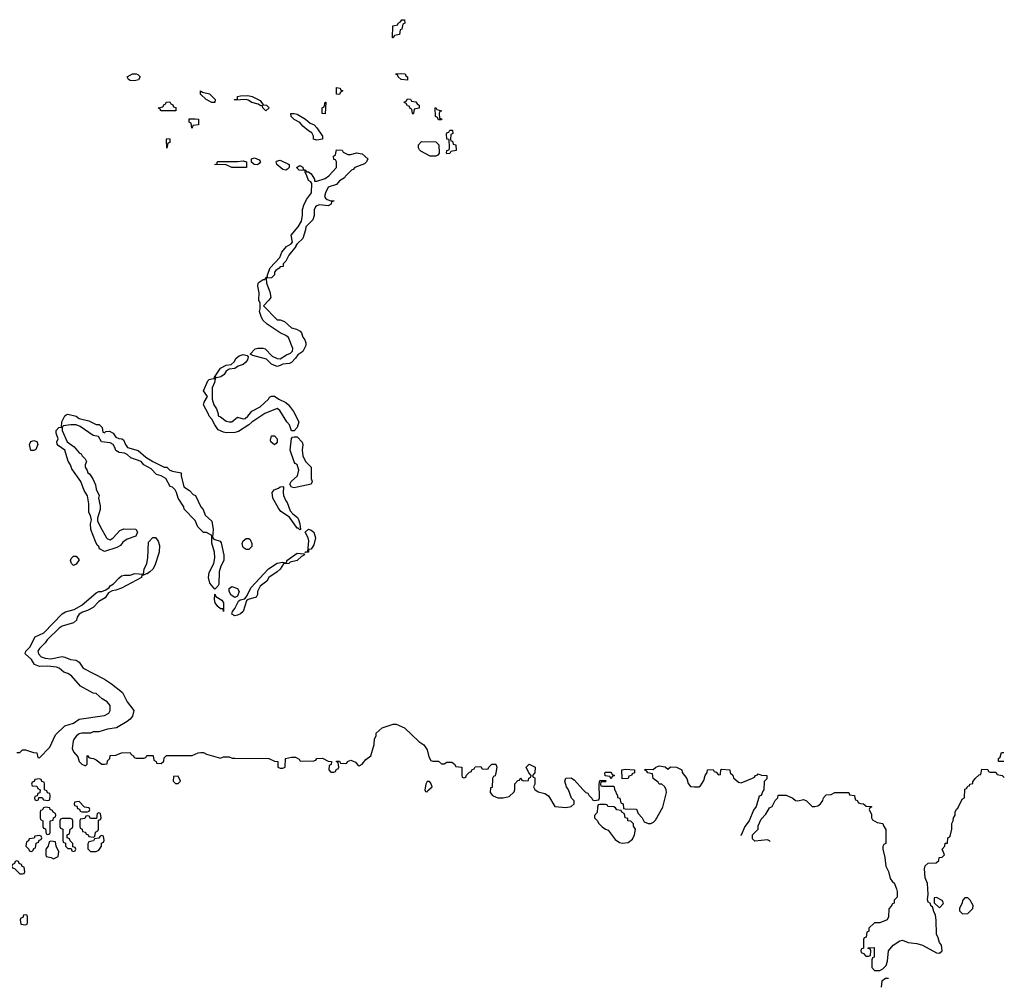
# Model space of a CAD drawing. Header units: inches. Extents: x 2602844 to 2692189, y 936934 to 1026383.
# Tile 50 of 58: x 2685230 to 2692189, y 940213 to 947054. Entities that reach past the tile are written whole.
import ezdxf

# ---------------------------------------------------------------- set-up
doc = ezdxf.new("R2010")
doc.units = ezdxf.units.IN
doc.header["$MEASUREMENT"] = 0
doc.layers.add('C6984', color=7, linetype='Continuous')
doc.layers.add('C6994', color=7, linetype='Continuous')

msp = doc.modelspace()

# ---------------------------------------------------------------- linework, layer by layer
at = {"layer": 'C6984', "color": 6}
for points in [[(2687866, 946926), (2687868, 947010), (2687902, 947018), (2687906, 947030), (2687922, 947038), (2687930, 947054), (2687950, 947052), (2687952, 947030), (2687938, 947022), (2687930, 946986), (2687918, 946982), (2687914, 946950), (2687878, 946942), (2687870, 946926)], [(2686042, 946622), (2686010, 946625.2), (2685998, 946630), (2685988.7, 946650), (2686028, 946670), (2686054, 946670), (2686066, 946666), (2686082, 946650), (2686070, 946629.4)], [(2687970, 946626), (2687926, 946630), (2687906, 946650), (2687902, 946662), (2687890, 946666), (2687889, 946671), (2687930, 946674), (2687954, 946670), (2687958, 946658), (2687972, 946650)], [(2686610, 946468), (2686588.4, 946468.4), (2686548.7, 946488.7), (2686508.4, 946528.4), (2686508, 946550), (2686522, 946542), (2686570.8, 946530), (2686610.7, 946490)], [(2687490, 946526), (2687468.4, 946528.4), (2687470, 946574), (2687494, 946570), (2687498, 946558), (2687514, 946550), (2687498, 946542)], [(2686330, 946408.7), (2686228.9, 946408.9), (2686222, 946422), (2686208, 946430), (2686242, 946438), (2686250, 946454), (2686262, 946458), (2686266, 946470), (2686290, 946474), (2686298, 946458), (2686312.7, 946452.7), (2686318, 946438), (2686332.7, 946432.7), (2686334, 946410)], [(2686970, 946408.7), (2686948, 946430), (2686946, 946446), (2686934, 946446), (2686916.4, 946456.4), (2686870, 946468.7), (2686844.7, 946484.7), (2686830, 946489), (2686750, 946486), (2686748.7, 946490), (2686768.4, 946491.6), (2686769.2, 946510), (2686790, 946516), (2686842, 946518), (2686872, 946510), (2686930, 946482), (2686951.6, 946451.6), (2686974, 946450), (2686994, 946430)], [(2687390, 946388), (2687368, 946390), (2687368.9, 946431.1), (2687382, 946438), (2687390, 946472), (2687394, 946470)], [(2688010, 946386), (2688006, 946390), (2688002, 946422), (2687990, 946426), (2687982, 946442), (2687970, 946446), (2687962, 946462), (2687948.4, 946468.4), (2687950, 946474), (2687962, 946478), (2687970, 946494), (2687991.6, 946491.6), (2687998, 946478), (2688030, 946474), (2688038, 946458), (2688054, 946450), (2688052.7, 946427.3), (2688018, 946422), (2688014, 946390)], [(2688190, 946346), (2688182, 946362), (2688168, 946370), (2688166, 946430), (2688170, 946434), (2688178, 946418), (2688212, 946410), (2688198, 946402), (2688194, 946390), (2688198, 946358), (2688210, 946354), (2688214, 946350), (2688210, 946346)], [(2686450, 946286), (2686446, 946290), (2686442, 946322), (2686428.4, 946328.4), (2686427.3, 946352.7), (2686470, 946354), (2686494, 946350), (2686494, 946310), (2686454, 946306)], [(2687330, 946202), (2687306, 946210), (2687306, 946230), (2687294.6, 946254.6), (2687270, 946268), (2687230, 946302), (2687210, 946328), (2687169.1, 946349.1), (2687149, 946370), (2687146, 946390), (2687168.7, 946391.3), (2687190, 946386), (2687250, 946350.8), (2687282.5, 946322.5), (2687310.5, 946310.5), (2687330.5, 946290.5), (2687370.5, 946230), (2687370, 946208.7)], [(2688250, 946106), (2688246, 946110), (2688248, 946130), (2688266, 946134), (2688268, 946150), (2688266, 946206), (2688248, 946210), (2688247.3, 946247.3), (2688250, 946254), (2688262, 946258), (2688270, 946274), (2688290, 946274), (2688292, 946250), (2688278, 946242), (2688274, 946210), (2688278, 946198), (2688290, 946194), (2688294, 946174), (2688312, 946170), (2688314, 946130), (2688278, 946122), (2688270, 946108)], [(2686270, 946146), (2686268, 946210), (2686270, 946214), (2686290, 946212), (2686290, 946186), (2686278, 946182)], [(2688130, 946089), (2688064.7, 946124.7), (2688054.6, 946134.6), (2688048.9, 946148.9), (2688048, 946170), (2688070, 946192), (2688171.3, 946191.3), (2688191.3, 946170), (2688194, 946110), (2688184.7, 946095.3), (2688170, 946089)], [(2687570, 946101), (2687610, 946112), (2687650, 946106), (2687690.9, 946070.9), (2687682, 946050), (2687666, 946034), (2687598, 946010), (2687586, 945994), (2687574, 945990), (2687530, 945946), (2687524.7, 945935.3), (2687490, 945915.3), (2687470, 945888), (2687410, 945868.7), (2687391, 945830), (2687384.7, 945804.7), (2687391.6, 945791.6), (2687403.6, 945783.6), (2687430, 945774), (2687450, 945774), (2687452, 945770), (2687434, 945766), (2687432, 945750), (2687410, 945738), (2687350, 945744), (2687330, 945739), (2687321, 945730), (2687311, 945710), (2687311, 945669), (2687302, 945638), (2687252, 945590), (2687251.1, 945568.9), (2687230, 945508), (2687192, 945470), (2687182, 945458), (2687182, 945450), (2687131.3, 945390), (2687110, 945346), (2687092.7, 945327.3), (2687091.1, 945308.9), (2687070, 945306), (2687063.6, 945296.4), (2687039.8, 945280.2), (2687031.3, 945270), (2687030.7, 945249.3), (2687010.6, 945229.4), (2686972.7, 945227.3), (2686974, 945190), (2686998, 945130), (2687004.7, 945090), (2686991.3, 945070), (2686952, 945030), (2687050, 944931.3), (2687071.1, 944931.1), (2687101, 944921), (2687150, 944876), (2687186.4, 944866.4), (2687211.1, 944851.1), (2687221, 944841), (2687231.3, 944810), (2687246, 944790), (2687251.6, 944768.4), (2687252, 944750), (2687230.9, 944709.1), (2687195.3, 944684.7), (2687179.8, 944660.2), (2687150.8, 944629.2), (2687136.8, 944623.2), (2687090, 944619.3), (2687070, 944609.3), (2687050, 944601.2), (2687043.2, 944603.2), (2687010, 944619), (2686973.2, 944653.2), (2686878.6, 944678.6), (2686858, 944690), (2686893.2, 944726.8), (2686912.7, 944732.7), (2686947.3, 944732.7), (2686966, 944726), (2687014.8, 944674.8), (2687050, 944658.8), (2687070, 944656), (2687115.1, 944684.9), (2687143.2, 944696.8), (2687159, 944710), (2687159.3, 944730), (2687130, 944808), (2687110, 944822), (2687070, 944839), (2686980.1, 944900.1), (2686949.5, 944929.5), (2686935.5, 944955.5), (2686924, 944990), (2686928.7, 945010), (2686928.7, 945050), (2686921.2, 945070), (2686922, 945122), (2686914, 945170), (2686915.3, 945190), (2686922, 945198), (2686950, 945218), (2686962, 945218), (2686970, 945232), (2686982, 945238), (2686982, 945250), (2687000.2, 945299.8), (2687068.4, 945371.6), (2687082, 945410), (2687115.3, 945450), (2687148, 945470), (2687158, 945482), (2687148.7, 945530), (2687198, 945590), (2687222, 945630), (2687229, 945670), (2687229.1, 945710.9), (2687238, 945742), (2687256.5, 945783.5), (2687292.7, 945830), (2687295.3, 945895.3), (2687288.4, 945908.4), (2687270, 945918), (2687258, 945958), (2687247.3, 945972.7), (2687247.3, 945987.3), (2687206, 945990), (2687186, 946010), (2687210, 946022), (2687230, 946012), (2687234, 945994), (2687250, 945992), (2687258, 945978), (2687270, 945978), (2687290, 945964.7), (2687312.7, 945927.3), (2687312.7, 945912.7), (2687330, 945911.3), (2687390, 945931), (2687414, 945950), (2687468.7, 946010), (2687468, 946048), (2687462, 946062), (2687450, 946066), (2687448, 946090), (2687462, 946098), (2687470, 946134), (2687510, 946131), (2687516.9, 946116.9), (2687550, 946102)], [(2686830, 946008), (2686730, 946009.3), (2686688.9, 946028.9), (2686608, 946030), (2686626, 946034), (2686626, 946046), (2686628, 946050), (2686630.9, 946050.9), (2686770, 946050.8), (2686810, 946056), (2686834, 946050), (2686834, 946010)], [(2686910, 946028.7), (2686886, 946030), (2686867.3, 946047.3), (2686868, 946070), (2686890, 946078), (2686923.6, 946063.6), (2686932, 946050), (2686923.6, 946036.4)], [(2687110, 945989.2), (2687090, 945995.3), (2687048, 946030), (2687042, 946050), (2687045.6, 946054.4), (2687070, 946061), (2687134, 946030), (2687134, 946010), (2687123.6, 945996.4)], [(2686622, 944522), (2686614, 944526), (2686607.7, 944490), (2686590.7, 944450), (2686590.8, 944370), (2686602.8, 944330), (2686622, 944302), (2686632, 944268), (2686632, 944252), (2686650, 944246), (2686690, 944216), (2686710, 944210.8), (2686730, 944211.3), (2686770, 944244.7), (2686810, 944231), (2686824.7, 944235.3), (2686842, 944250), (2686870, 944286), (2686930, 944316), (2686988, 944370), (2686995.3, 944384.7), (2687010, 944392), (2687030, 944392), (2687062, 944370), (2687110, 944346.8), (2687130.5, 944330.5), (2687164.9, 944284.9), (2687202.8, 944210), (2687190.5, 944169.5), (2687170, 944148), (2687150, 944146), (2687137.2, 944190), (2687119, 944210), (2687068.7, 944290), (2687050, 944304), (2686962, 944270), (2686870, 944208.7), (2686850.6, 944189.4), (2686776.8, 944143.2), (2686750, 944136), (2686690, 944133.2), (2686670, 944137.2), (2686633.6, 944153.6), (2686608.7, 944188.7), (2686588, 944230), (2686568, 944250), (2686562, 944270), (2686528, 944330), (2686534, 944350), (2686558, 944390), (2686529, 944430), (2686560.1, 944499.9), (2686570, 944510.8), (2686598, 944518), (2686606, 944514), (2686606, 944526), (2686649.4, 944590.6), (2686689.3, 944610.7), (2686724, 944616), (2686745.2, 944634.8), (2686759.3, 944660.7), (2686781.5, 944678.5), (2686810, 944686.8), (2686838.8, 944678.8), (2686844.7, 944670), (2686839.1, 944650), (2686826.8, 944630), (2686810, 944616), (2686774.8, 944605.2), (2686750, 944588.7), (2686710, 944584), (2686690, 944569), (2686674.6, 944545.4), (2686650.6, 944529.4)], [(2685830, 944134), (2685838, 944142), (2685863.6, 944143.6), (2685891.3, 944131.3), (2685910, 944102), (2685930, 944092), (2685951.3, 944091.3), (2685963.6, 944083.6), (2685978, 944050), (2685992, 944030), (2686067.5, 944007.5), (2686121.4, 943961.4), (2686172, 943930), (2686250, 943891.3), (2686271, 943891), (2686292, 943870), (2686310, 943861), (2686371.3, 943850), (2686371.3, 943830), (2686391, 943751), (2686430, 943724.7), (2686456, 943696), (2686472, 943690), (2686511.3, 943610), (2686526, 943590), (2686541, 943550), (2686587.3, 943507.3), (2686597.3, 943450), (2686592, 943392), (2686602, 943382), (2686647.3, 943367.3), (2686654.9, 943354.9), (2686671.6, 943268.4), (2686672, 943230), (2686651, 943190), (2686638.8, 943150), (2686636.8, 943063.2), (2686630.6, 943049.4), (2686610, 943028.7), (2686574, 943070), (2686565.4, 943110), (2686570, 943144.7), (2686602.9, 943210), (2686609.6, 943249.6), (2686607.3, 943290), (2686588, 943352), (2686588, 943408), (2686550, 943428.7), (2686530, 943429), (2686489.5, 943469.5), (2686470, 943514), (2686393.6, 943593.6), (2686389, 943610), (2686349.3, 943670), (2686339, 943710), (2686329, 943730), (2686310, 943749), (2686294, 943754), (2686264, 943810), (2686230, 943829.2), (2686198, 943838), (2686159.6, 943879.6), (2686107.8, 943907.8), (2686088.7, 943930), (2686015.1, 943955.1), (2685990, 943979), (2685970, 943989.2), (2685934, 943994), (2685920.2, 944000.2), (2685909.2, 944009.2), (2685902.7, 944030), (2685889.5, 944049.5), (2685870, 944061.2), (2685809.3, 944069.3), (2685788, 944108), (2685750, 944114), (2685658.4, 944178.4), (2685630, 944189.3), (2685590.7, 944189.3), (2685538, 944182), (2685531.3, 944168.7), (2685531, 944150), (2685566, 944070), (2685614.8, 944034.8), (2685650, 943992), (2685665.4, 943985.4), (2685672, 943970), (2685692, 943950), (2685702, 943930), (2685692.7, 943907.3), (2685692, 943890), (2685707.1, 943867.1), (2685712, 943850), (2685722.8, 943842.8), (2685746.8, 943806.8), (2685764.7, 943764.7), (2685770, 943734), (2685792, 943690), (2685786.8, 943670), (2685798, 943618), (2685799.1, 943590), (2685778.8, 943530), (2685781, 943510), (2685798, 943470), (2685842.8, 943390), (2685850, 943382.8), (2685870, 943376), (2685890, 943391), (2685937.2, 943442.8), (2685965.2, 943454.8), (2686050, 943450.8), (2686062, 943430), (2686050, 943402), (2685990, 943381.2), (2685959.8, 943360.2), (2685943.5, 943336.5), (2685917.3, 943322.7), (2685830, 943294), (2685793.2, 943313.2), (2685788.7, 943330), (2685778.6, 943338.6), (2685764.8, 943364.8), (2685732.3, 943450), (2685729.3, 943490), (2685737.2, 943517.2), (2685729.3, 943549.3), (2685719, 943570), (2685719.3, 943630), (2685710, 943688), (2685685.6, 943725.6), (2685661.2, 943790), (2685598, 943878), (2685590, 943906), (2685572.5, 943932.5), (2685549.5, 944009.5), (2685502.7, 944042.7), (2685494, 944054), (2685493.2, 944070), (2685501.2, 944090), (2685488.7, 944130), (2685488.7, 944150), (2685506, 944170), (2685526, 944174), (2685529, 944210), (2685550, 944252), (2685559, 944261), (2685570, 944266), (2685630, 944250.8), (2685650, 944234), (2685718, 944218), (2685770, 944191), (2685790.7, 944190.7), (2685812, 944170), (2685818, 944138)], [(2687030, 944049), (2687006, 944070), (2687002, 944082), (2687010, 944111.3), (2687030.9, 944110.9), (2687050.6, 944090.6), (2687050, 944066), (2687043.6, 944056.4)], [(2687170, 943745.2), (2687150, 943749), (2687139, 943770), (2687148.7, 943790), (2687194, 943830), (2687204, 943870), (2687190, 943908), (2687176, 943916), (2687169, 943929), (2687140.9, 944010), (2687150, 944094), (2687158, 944102), (2687170, 944104.7), (2687190, 944104.7), (2687226.4, 944066.4), (2687231, 944050), (2687226, 944010), (2687230.8, 943970), (2687251, 943930), (2687290.8, 943890.8), (2687291, 943811), (2687298, 943790), (2687290, 943769), (2687190, 943749.3)], [(2685330, 944008.7), (2685309.2, 944009.2), (2685299, 944050), (2685308.9, 944071.1), (2685330, 944078), (2685350.8, 944070.8), (2685358, 944050), (2685344.7, 944015.3)], [(2687210, 943448), (2687198, 943458), (2687190, 943458), (2687136.6, 943536.6), (2687076.5, 943576.5), (2687059.3, 943599.3), (2687019, 943670), (2687014, 943710), (2687029.3, 943730.7), (2687058.6, 943741.4), (2687070, 943752), (2687090, 943754), (2687094, 943750), (2687091, 943710), (2687094.8, 943690), (2687110, 943652), (2687119.9, 943639.9), (2687141.6, 943581.6), (2687159.9, 943559.9), (2687193.2, 943533.2), (2687199.9, 943519.9), (2687210.9, 943489.1), (2687214, 943450)], [(2687246, 943286), (2687252.7, 943292.7), (2687267.3, 943292.7), (2687274, 943370), (2687269.2, 943390), (2687248, 943430), (2687270, 943450.8), (2687290, 943444.7), (2687310, 943431), (2687320.5, 943390), (2687310, 943342), (2687290, 943309.3), (2687271.3, 943308.7), (2687270, 943289.4)], [(2686850, 943308.7), (2686830, 943309), (2686810, 943322), (2686806, 943330), (2686802.7, 943350), (2686809, 943370), (2686830, 943386), (2686850, 943384.7), (2686858.8, 943378.8), (2686871.1, 943351.1), (2686871, 943329)], [(2686750, 942839.5), (2686728.7, 942850), (2686734, 942870), (2686750, 942891.3), (2686776.5, 942943.5), (2686788.7, 942951.3), (2686820.4, 942959.6), (2686838, 942982), (2686863.2, 943036.8), (2686989.6, 943170.4), (2687050, 943211.3), (2687090, 943218), (2687110, 943214), (2687118, 943222), (2687118, 943230), (2687190, 943282.8), (2687238, 943278), (2687242, 943270), (2687221.4, 943258.6), (2687190.7, 943230), (2687141.4, 943218.6), (2687131.3, 943210), (2687094.4, 943205.6), (2687070, 943169.3), (2687050.4, 943149.6), (2686991.3, 943110), (2686976.9, 943083.1), (2686930.7, 943049.3), (2686910.8, 943010), (2686911, 942990), (2686901, 942970), (2686845.4, 942954.6), (2686833.7, 942946.3), (2686810.4, 942870), (2686790, 942852.3), (2686770, 942842.9)], [(2685610, 943195.3), (2685595.3, 943210), (2685589.1, 943230.9), (2685594.6, 943245.4), (2685610, 943262), (2685630, 943262), (2685650, 943234), (2685630, 943204)], [(2686670, 942869.5), (2686668.7, 942888.7), (2686650, 942889.3), (2686630, 942905.6), (2686612, 942930), (2686606.5, 942953.5), (2686610, 942991.3), (2686616, 942976), (2686658, 942950), (2686671.3, 942930)], [(2686750, 942969), (2686724.5, 942984.5), (2686709.3, 943010), (2686710, 943032), (2686730, 943046), (2686770, 943032), (2686781, 943010), (2686770, 942978)], [(2689410, 941686), (2689402, 941702), (2689367.3, 941707.3), (2689366, 941730), (2689370, 941734), (2689410, 941734), (2689418, 941718), (2689434, 941710), (2689418, 941702)], [(2689487.3, 941687.3), (2689486, 941750), (2689510, 941754), (2689574, 941750), (2689574, 941730), (2689558, 941722), (2689554, 941710), (2689534, 941706), (2689530, 941688)], [(2685370, 941686), (2685338, 941682), (2685332.7, 941667.3), (2685318, 941662), (2685314, 941650), (2685318, 941638), (2685350, 941634), (2685358, 941618), (2685374, 941610), (2685372.7, 941587.3), (2685358, 941582), (2685354, 941566), (2685338, 941562), (2685334, 941550), (2685338, 941538), (2685350, 941534), (2685362, 941538), (2685366, 941554), (2685390, 941554), (2685398, 941538), (2685430, 941534), (2685442, 941538), (2685446, 941570), (2685442, 941582), (2685427.3, 941587.3), (2685422, 941602), (2685406, 941610), (2685406, 941650), (2685402, 941662), (2685387.3, 941667.3), (2685382, 941682)], [(2686350, 941706), (2686318, 941702), (2686314, 941670), (2686330, 941654), (2686350, 941654), (2686366, 941670)], [(2688110, 941668), (2688101, 941650), (2688094, 941610), (2688098, 941598), (2688110, 941594), (2688115.3, 941604.7), (2688146, 941630), (2688136.4, 941656.4), (2688127.3, 941667.3)], [(2685650, 941526), (2685618, 941522), (2685614, 941510), (2685618, 941498), (2685632.7, 941492.7), (2685638, 941478), (2685652.7, 941472.7), (2685658, 941458), (2685670, 941454), (2685710, 941454), (2685722, 941458), (2685726, 941470), (2685722, 941482), (2685687.3, 941487.3)], [(2685410, 941486), (2685398, 941482), (2685390, 941466), (2685378, 941462), (2685374, 941450), (2685374, 941410), (2685378, 941398), (2685394, 941390), (2685394, 941350), (2685398, 941338), (2685412.7, 941332.7), (2685418, 941298), (2685430, 941294), (2685442, 941298), (2685446, 941310), (2685446, 941390), (2685466, 941394), (2685468.4, 941411.6), (2685482, 941418), (2685486, 941430), (2685482, 941442), (2685466, 941450), (2685462, 941462), (2685446, 941470), (2685442, 941482)], [(2689370, 941506), (2689330, 941506), (2689318, 941502), (2689312.7, 941487.3), (2689310.9, 941449.1), (2689292.7, 941427.3), (2689292, 941410), (2689310.9, 941390.9), (2689322, 941370), (2689346.8, 941346.8), (2689370.8, 941330.8), (2689390, 941324.7), (2689438, 941258), (2689470, 941236), (2689490, 941230.8), (2689530, 941236), (2689560.2, 941259.8), (2689574, 941290), (2689582, 941330), (2689568.7, 941351.3), (2689568.7, 941368.7), (2689548.4, 941388.4), (2689528.7, 941390), (2689527.3, 941407.3), (2689508.7, 941410), (2689508, 941428), (2689502, 941442), (2689486, 941450), (2689482, 941462), (2689450, 941468), (2689442, 941482), (2689428, 941488), (2689386, 941490), (2689382, 941502)], [(2685590, 941406), (2685530, 941406), (2685518, 941402), (2685514, 941390), (2685514, 941350), (2685518, 941338), (2685534, 941330), (2685534, 941250), (2685538, 941238), (2685552.7, 941232.7), (2685554, 941210), (2685570, 941194), (2685594, 941194), (2685598, 941178), (2685610, 941174), (2685622, 941178), (2685626, 941190), (2685622, 941202), (2685606, 941206), (2685606, 941230), (2685587.3, 941247.3), (2685582, 941262), (2685566, 941270), (2685566, 941290), (2685582, 941298), (2685586, 941330), (2685602, 941338), (2685606, 941350), (2685606, 941390), (2685602, 941402)], [(2685790, 941446), (2685778, 941442), (2685774, 941406), (2685730, 941406), (2685722, 941422), (2685710, 941426), (2685698, 941422), (2685690, 941406), (2685658, 941402), (2685654, 941390), (2685654, 941350), (2685658, 941338), (2685671.6, 941331.6), (2685674, 941314), (2685694, 941310), (2685698, 941298), (2685714, 941290), (2685718, 941278), (2685750, 941274), (2685762, 941278), (2685766, 941310), (2685782, 941318), (2685786, 941330), (2685786, 941394), (2685802, 941398), (2685806, 941410), (2685802, 941442)], [(2685370, 941286), (2685338, 941282), (2685332.7, 941267.3), (2685298, 941262), (2685292.7, 941247.3), (2685278, 941242), (2685274, 941210), (2685294, 941190), (2685298, 941178), (2685310, 941174), (2685322, 941178), (2685330, 941194), (2685342, 941198), (2685347.3, 941232.7), (2685362, 941238), (2685367.3, 941252.7), (2685382, 941258), (2685386, 941270), (2685382, 941282)], [(2685810, 941286), (2685798, 941282), (2685790, 941266), (2685758, 941262), (2685751.3, 941248.7), (2685718, 941242), (2685712.7, 941227.3), (2685712.7, 941192.7), (2685730, 941174), (2685770, 941172), (2685790, 941182), (2685808, 941210), (2685808, 941232), (2685822, 941238), (2685826, 941250), (2685822, 941282)], [(2685450, 941246), (2685438, 941242), (2685432, 941210), (2685414, 941190), (2685414, 941150), (2685418, 941138), (2685451.6, 941131.6), (2685470, 941122), (2685502, 941138), (2685506, 941170), (2685488, 941210), (2685482, 941242)], [(2685210, 941106), (2685198, 941102), (2685192.7, 941087.3), (2685178, 941082), (2685174, 941070), (2685178, 941058), (2685192.7, 941052.7), (2685230, 941014), (2685250, 941014), (2685262, 941018), (2685266, 941030), (2685262, 941062), (2685247.3, 941067.3), (2685242, 941082), (2685227.3, 941087.3), (2685222, 941102)], [(2685270, 940726), (2685258, 940722), (2685252.7, 940707.3), (2685238, 940702), (2685234, 940690), (2685238, 940658), (2685270, 940654), (2685282, 940658), (2685286, 940670), (2685286, 940710), (2685282, 940722)]]:
    msp.add_lwpolyline(points, close=True, dxfattribs=at)
msp.add_lwpolyline([(2685210, 941874), (2685230, 941874), (2685248.9, 941891.1), (2685270, 941891.3), (2685327.3, 941872.7), (2685350.9, 941870.9), (2685358, 941838), (2685370, 941834), (2685444, 941910), (2685482.5, 941997.5), (2685550, 942062), (2685610, 942081.3), (2685650, 942108.2), (2685830, 942134.9), (2685859.3, 942150), (2685869.3, 942170), (2685870, 942206), (2685849, 942230), (2685811.9, 942251.9), (2685770, 942289), (2685750, 942292.3), (2685660.7, 942340.7), (2685595.2, 942415.2), (2685570.9, 942430.9), (2685541.8, 942441.8), (2685510, 942469.6), (2685490, 942476.2), (2685430, 942483.7), (2685370, 942481.2), (2685334.6, 942494.6), (2685314, 942530), (2685269, 942570), (2685273.2, 942590), (2685302.2, 942617.8), (2685339.3, 942690), (2685400.8, 942719.2), (2685530, 942854), (2685553.6, 942866.4), (2685615.5, 942884.5), (2685670, 942914), (2685770, 943001), (2685789.4, 943010.6), (2685810, 943010.8), (2685838, 943022), (2685861.5, 943038.5), (2685869.6, 943050.4), (2685894, 943066), (2685930, 943106), (2685950, 943121), (2685970, 943126), (2686010, 943126), (2686042.7, 943137.3), (2686106, 943134), (2686109, 943169), (2686129.4, 943210), (2686136, 943250), (2686141.2, 943358.8), (2686170, 943392), (2686190, 943392), (2686207.5, 943367.5), (2686217.5, 943337.5), (2686216.3, 943290), (2686184.5, 943195.5), (2686170.7, 943169.3), (2686150.7, 943149.3), (2686130, 943135.3), (2686123.6, 943136.4), (2686106, 943126), (2686094, 943126), (2686091, 943109), (2685950, 943035.1), (2685910, 943019.5), (2685883, 943017), (2685857.3, 943002.7), (2685834.7, 942965.3), (2685790, 942939.3), (2685750, 942897.2), (2685710, 942876), (2685674.9, 942865.1), (2685651, 942850), (2685637.3, 942830), (2685630.6, 942809.4), (2685610.6, 942789.4), (2685530, 942765.2), (2685508.1, 942751.9), (2685424.7, 942670), (2685410.8, 942649.2), (2685370, 942608.7), (2685358.8, 942590), (2685362.8, 942570), (2685381, 942550), (2685410, 942539.1), (2685450, 942536), (2685530, 942550.7), (2685550, 942547.3), (2685590, 942530.8), (2685630, 942526), (2685650.7, 942510.7), (2685678, 942470), (2685830.4, 942390.4), (2685878.8, 942358.8), (2685957.1, 942297.1), (2685990.5, 942230), (2686036, 942170), (2686027.3, 942130), (2686010.5, 942109.5), (2685988.6, 942091.4), (2685913.2, 942046.8), (2685850, 942037), (2685790, 942019.3), (2685750, 942018), (2685730, 942009.2), (2685670, 942009.7), (2685650, 942005.1), (2685630.4, 941990), (2685614.4, 941970), (2685607.5, 941952.5), (2685602, 941902), (2685610, 941878), (2685642, 941842), (2685651.3, 941810), (2685670, 941791.3), (2685690, 941782), (2685698, 941782), (2685706, 941790), (2685706, 941850), (2685710, 941851.3), (2685718, 941838), (2685732, 941832), (2685751.1, 941831.1), (2685770, 941822), (2685810, 941791.3), (2685830, 941791.3), (2685847.3, 941792.7), (2685850, 941814), (2685866, 941830), (2685868.4, 941851.6), (2685910, 941854), (2685949.1, 941870.9), (2686010, 941874), (2686018, 941858), (2686034, 941850), (2686038, 941838), (2686052.7, 941832.7), (2686107.3, 941832.7), (2686122, 941838), (2686128.4, 941851.6), (2686171.1, 941851.1), (2686174, 941850), (2686178, 941818), (2686194, 941810), (2686198, 941798), (2686230, 941794), (2686248, 941812), (2686250, 941834), (2686268.4, 941851.6), (2686450, 941851.3), (2686491.6, 941871.6), (2686510, 941874), (2686530, 941872), (2686550, 941862), (2686650, 941832), (2686670, 941842), (2686710, 941842), (2686732.7, 941832.7), (2686750, 941832), (2686990, 941831.3), (2687030, 941812), (2687054, 941810), (2687054, 941770), (2687070, 941762), (2687090, 941762), (2687106, 941770), (2687108, 941830), (2687150, 941841), (2687178.8, 941838.8), (2687204.7, 941824.7), (2687212.7, 941812.7), (2687310, 941814), (2687322, 941818), (2687330, 941831.3), (2687370, 941832), (2687410, 941812), (2687434, 941810), (2687431.6, 941788.4), (2687418, 941782), (2687414, 941750), (2687430, 941734), (2687450, 941734), (2687462, 941738), (2687470, 941754), (2687482, 941758), (2687486, 941770), (2687482, 941802), (2687470, 941806), (2687468.4, 941811.6), (2687490, 941812), (2687498, 941798), (2687530, 941794), (2687542, 941798), (2687546, 941810), (2687570, 941818), (2687603.6, 941803.6), (2687621, 941781), (2687630, 941778), (2687650, 941791.3), (2687677.5, 941822.5), (2687712, 941850), (2687736, 941930), (2687737.2, 941970), (2687749, 941990), (2687749.4, 942010.6), (2687792.1, 942047.9), (2687870, 942074), (2687890, 942074), (2687950, 942047.3), (2688050, 941951.3), (2688087.1, 941927.1), (2688110.9, 941890.9), (2688121.6, 941841.6), (2688136, 941816), (2688150, 941811), (2688190, 941811.3), (2688210, 941792), (2688230, 941792), (2688250, 941804.7), (2688283.6, 941803.6), (2688302, 941790), (2688312.7, 941772.7), (2688354, 941770), (2688354, 941710), (2688358, 941698), (2688370, 941694), (2688382, 941698), (2688387.3, 941712.7), (2688410, 941734), (2688422, 941738), (2688426, 941750), (2688442, 941758), (2688450, 941772), (2688490, 941774), (2688498, 941758), (2688530, 941754), (2688542, 941758), (2688546, 941770), (2688566, 941790), (2688594, 941790), (2688602, 941770), (2688594.8, 941730), (2688590, 941708.7), (2688578, 941702), (2688571.3, 941690), (2688570, 941626), (2688558, 941622), (2688554, 941590), (2688571.3, 941570), (2688597.1, 941557.1), (2688610, 941553), (2688646.8, 941553.2), (2688690, 941562), (2688724.7, 941595.3), (2688729.4, 941610.6), (2688730, 941652), (2688750, 941674), (2688762, 941678), (2688766, 941690), (2688770, 941692), (2688778, 941678), (2688792.7, 941672.7), (2688826, 941674), (2688828.4, 941691.6), (2688842, 941698), (2688846, 941710), (2688828.4, 941728.4), (2688809.4, 941770), (2688830, 941791.3), (2688874, 941770), (2688871.3, 941730), (2688854, 941710), (2688858, 941698), (2688870, 941694), (2688870.9, 941690.9), (2688870.7, 941649.3), (2688862, 941630), (2688871, 941611), (2688895.3, 941595.3), (2688942, 941582), (2688966.4, 941566.4), (2689012, 941492), (2689090, 941484.7), (2689128.7, 941491.3), (2689148, 941510), (2689148, 941530), (2689129.3, 941549.3), (2689109.1, 941609.1), (2689095.3, 941630), (2689082, 941670), (2689090, 941692), (2689127.3, 941692.7), (2689150, 941678), (2689210, 941611.3), (2689231, 941591), (2689244.7, 941584.7), (2689251.6, 941571.6), (2689274, 941550), (2689278, 941538), (2689290, 941534), (2689322, 941538), (2689327.3, 941552.7), (2689326, 941650), (2689330, 941674), (2689370, 941674), (2689374, 941670), (2689370, 941666), (2689338, 941662), (2689334, 941650), (2689338, 941638), (2689350, 941634), (2689430, 941634), (2689432.7, 941612.7), (2689454, 941566), (2689454, 941554), (2689472, 941550), (2689478, 941518), (2689494, 941510), (2689498, 941478), (2689510, 941474), (2689590, 941471.3), (2689602, 941442), (2689630, 941411.3), (2689642.8, 941382.8), (2689670.7, 941370.7), (2689690, 941370.7), (2689710, 941380.7), (2689724.4, 941395.6), (2689774.5, 941485.5), (2689802, 941590), (2689799, 941610), (2689789.2, 941629.2), (2689768.9, 941648.9), (2689748.7, 941650), (2689742, 941662), (2689708, 941690), (2689702, 941722), (2689668.4, 941728.4), (2689662, 941742), (2689647.3, 941747.3), (2689650, 941754), (2689707.3, 941752.7), (2689726, 941770), (2689750, 941778), (2689791.6, 941771.6), (2689810, 941754), (2689828.7, 941771.3), (2689872, 941770), (2689910.8, 941750), (2689911.1, 941731.1), (2689944.7, 941690), (2689954.8, 941654.8), (2689971.3, 941631.3), (2690000, 941631.2)], dxfattribs=at)
at = {"layer": 'C6994', "color": 6}
for points in [[(2692148.7, 941808.7), (2692148.7, 941830), (2692159, 941841), (2692170, 941872), (2692185.6, 941871.7)], [(2692184.7, 941808.7), (2692148.7, 941808.7)], [(2690000, 941631.2), (2690028.9, 941631.1), (2690042, 941638), (2690066, 941674), (2690075.3, 941710), (2690088.7, 941731.3), (2690091, 941751), (2690131.6, 941751.6), (2690138, 941738), (2690152.7, 941732.7), (2690170, 941714), (2690182, 941718), (2690186, 941750), (2690190, 941754), (2690250, 941751.3), (2690252, 941730), (2690270, 941712), (2690274.8, 941694.8), (2690310, 941662), (2690330, 941658), (2690409.7, 941690.3), (2690422.7, 941697.3), (2690430, 941710.7), (2690445.2, 941714.8), (2690450, 941722), (2690472.7, 941712.7), (2690510, 941711), (2690510, 941686), (2690491.6, 941668.4), (2690490, 941608), (2690481, 941599), (2690470.8, 941570), (2690456.9, 941563.1), (2690436, 941490), (2690416, 941464), (2690384.9, 941390), (2690354.9, 941350), (2690330, 941289.5), (2690325.4, 941286.7)], [(2690533.9, 941243.2), (2690529.2, 941249.2), (2690514.8, 941254.8), (2690426.8, 941246.8), (2690410, 941262), (2690409.6, 941290), (2690449, 941330), (2690450, 941354), (2690470, 941402), (2690504, 941436), (2690530, 941482), (2690548.9, 941491.1), (2690570, 941534), (2690588, 941552), (2690590, 941572), (2690648, 941572), (2690694, 941550), (2690712.7, 941532.7), (2690730, 941532), (2690770, 941541), (2690791.3, 941530), (2690832, 941492), (2690850, 941491.3), (2690870, 941496), (2690890, 941511), (2690906.8, 941533.2), (2690910, 941551.3), (2690930, 941572.7), (2690964.7, 941575.3), (2690990.8, 941590.8), (2691090, 941590.7), (2691094, 941574), (2691131, 941570), (2691131.6, 941551.6), (2691138, 941538), (2691150, 941534), (2691158, 941518), (2691171.3, 941511.3), (2691194, 941510), (2691212.7, 941492.7), (2691250, 941492), (2691250, 941486), (2691238, 941482), (2691234, 941470), (2691250, 941434), (2691250.7, 941410.7), (2691256.9, 941396.9), (2691290, 941378), (2691330.7, 941370), (2691334.4, 941354.4), (2691350.4, 941329.6), (2691350.5, 941230.5), (2691338, 941222), (2691330.9, 941209.1), (2691330.7, 941190), (2691344.7, 941130), (2691350.3, 941070.3), (2691370, 941030.8), (2691382, 940982), (2691398, 940958), (2691410, 940950.4), (2691427.3, 940910), (2691432, 940890), (2691430.4, 940850), (2691411.1, 940828.9), (2691410, 940808.7), (2691398, 940802), (2691390, 940786), (2691372, 940768), (2691370.7, 940710), (2691362, 940690), (2691309.1, 940669.1), (2691272, 940668), (2691232, 940630), (2691232, 940610), (2691218, 940602), (2691211.6, 940568.4), (2691198, 940562), (2691194, 940550), (2691194, 940490), (2691178, 940482), (2691174, 940470), (2691178, 940458), (2691192.7, 940452.7), (2691210, 940434), (2691230, 940434), (2691242, 940438), (2691246, 940470), (2691242, 940482), (2691227.3, 940487.3), (2691227.3, 940492.7), (2691270, 940494), (2691270, 940426), (2691258, 940422), (2691252, 940408), (2691252, 940352), (2691271.6, 940331.6), (2691290.9, 940330.9), (2691310, 940330.8), (2691330, 940342.8), (2691354.2, 940365.8), (2691362.6, 940397.4), (2691370, 940470.6), (2691402.7, 940510), (2691450, 940541), (2691470, 940546), (2691510.3, 940530.3), (2691570, 940523.1), (2691610, 940511.4), (2691710, 940456.3), (2691730, 940454.8), (2691749, 940470), (2691746, 940510), (2691730, 940529.2), (2691722.4, 940562.4), (2691710, 940588.7), (2691708, 940688), (2691702.7, 940722.7), (2691690, 940748), (2691682, 940782), (2691670, 940789), (2691666, 940806), (2691650, 940815.3), (2691645.1, 940830), (2691649.5, 940870.5), (2691646, 940946), (2691630, 940986), (2691623.6, 941050), (2691630, 941070.8), (2691650, 941090.7), (2691708, 941092), (2691726, 941110), (2691728.9, 941131.1), (2691750, 941134), (2691766, 941150), (2691748.7, 941190), (2691768.9, 941211.1), (2691770, 941231.3), (2691787.3, 941232.7), (2691789.5, 941270), (2691803.1, 941276.9), (2691809.4, 941290.6), (2691819, 941330), (2691817.2, 941370), (2691826.6, 941390), (2691830, 941412), (2691842, 941430), (2691842, 941450), (2691850, 941471.3), (2691860.4, 941479.6), (2691890, 941542), (2691907.3, 941552.7), (2691910, 941614), (2691922, 941618), (2691930, 941634), (2691942, 941638), (2691946, 941650), (2691966, 941654), (2691966, 941666), (2691982, 941690), (2692010, 941714), (2692022, 941718), (2692030, 941754), (2692071.6, 941751.6), (2692078, 941738), (2692090, 941734), (2692130, 941734), (2692138, 941718), (2692174, 941710), (2692188.8, 941695.2)], [(2691369.5, 940275.3), (2691350, 940275.3), (2691323.8, 940256.2), (2691317.4, 940212.7)]]:
    msp.add_lwpolyline(points, dxfattribs=at)
for points in [[(2691710, 940848), (2691694, 940846), (2691692, 940810), (2691730, 940774), (2691756.4, 940803.6), (2691758, 940810), (2691750, 940826)], [(2691930, 940846), (2691910, 940846), (2691892.7, 940827.3), (2691892, 940810), (2691872, 940770), (2691872.7, 940752.7), (2691892.7, 940732.7), (2691930, 940734), (2691966, 940770), (2691968, 940790), (2691948.4, 940828.4)]]:
    msp.add_lwpolyline(points, close=True, dxfattribs=at)

doc.saveas('drawing.dxf')
